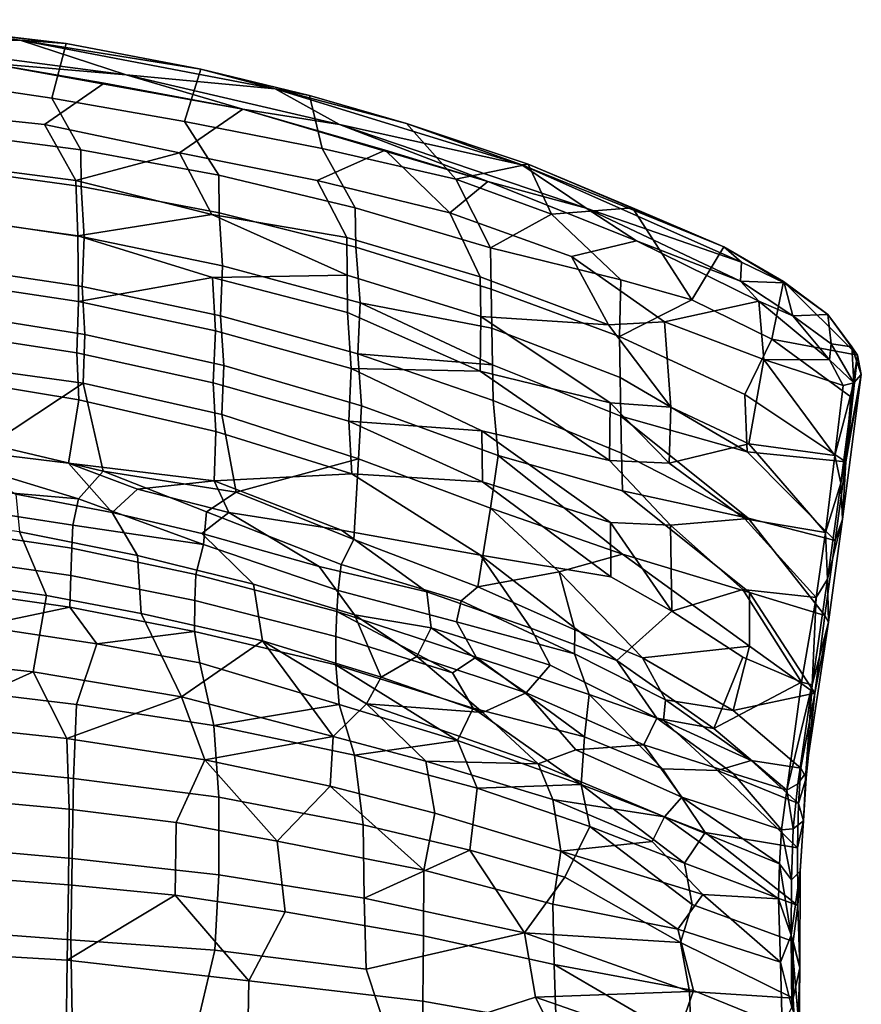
# Model space of a CAD drawing. Header units: millimetres. Extents: x -31 to 2906, y -30 to 542.
# Tile 38 of 54: x 2092 to 2249, y 356 to 540. Entities that reach past the tile are written whole.
import ezdxf

# ---------------------------------------------------------------- set-up
doc = ezdxf.new("R2010")
doc.units = ezdxf.units.MM
doc.layers.add('Layer 01', color=7, linetype='Continuous', true_color=0x000000)

msp = doc.modelspace()

# ---------------------------------------------------------------- linework, layer by layer
at = {"layer": 'Layer 01'}
for points in [[(2062.86, 536.48, 799.65), (2091.63, 536.64, 798.13), (2038.58, 540.45, 798.98)], [(2063.74, 540.09, 797.92), (2038.58, 540.45, 798.98), (2091.63, 536.64, 798.13)], [(2100.24, 535.98, 796.17), (2063.74, 540.09, 797.92), (2091.63, 536.64, 798.13)], [(2074.84, 538.98, 795.8), (2063.74, 540.09, 797.92), (2100.24, 535.98, 796.17)], [(2100.24, 535.98, 796.17), (2097.55, 525.81, 765.45), (2077.4, 528.77, 766.83), (2074.84, 538.98, 795.8)], [(2062.86, 536.48, 799.65), (2111.44, 530.14, 798.69), (2091.63, 536.64, 798.13)], [(2062.86, 536.48, 799.65), (2085.22, 532.39, 798.44), (2111.44, 530.14, 798.69)], [(2139.29, 527.51, 796.55), (2091.63, 536.64, 798.13), (2111.44, 530.14, 798.69)], [(2125.4, 531.22, 795.59), (2091.63, 536.64, 798.13), (2139.29, 527.51, 796.55)], [(2100.24, 535.98, 796.17), (2091.63, 536.64, 798.13), (2125.4, 531.22, 795.59)], [(2100.24, 535.98, 796.17), (2125.4, 531.22, 795.59), (2122.36, 521.43, 765.58), (2097.55, 525.81, 765.45)], [(2096.18, 520.84, 769.37), (2107.34, 528.57, 796.92), (2085.22, 532.39, 798.44), (2075.88, 522.98, 768.27)], [(2111.44, 530.14, 798.69), (2085.22, 532.39, 798.44), (2133.29, 523.7, 797.2)], [(2107.34, 528.57, 796.92), (2133.29, 523.7, 797.2), (2085.22, 532.39, 798.44)], [(2145.73, 526.28, 794.58), (2148.12, 516.39, 768.49), (2122.36, 521.43, 765.58), (2125.4, 531.22, 795.59)], [(2125.4, 531.22, 795.59), (2139.29, 527.51, 796.55), (2145.73, 526.28, 794.58)], [(2097.55, 525.81, 765.45), (2103.01, 516.11, 738.04), (2077.16, 519.47, 737.24), (2077.4, 528.77, 766.83)], [(2107.34, 528.57, 796.92), (2096.18, 520.84, 769.37), (2121.42, 515.58, 766.97), (2133.29, 523.7, 797.2)], [(2111.44, 530.14, 798.69), (2133.29, 523.7, 797.2), (2151.32, 520.83, 797.22)], [(2151.32, 520.83, 797.22), (2139.29, 527.51, 796.55), (2111.44, 530.14, 798.69)], [(2151.32, 520.83, 797.22), (2185.43, 513.29, 794.44), (2139.29, 527.51, 796.55)], [(2163.89, 521.07, 793.81), (2139.29, 527.51, 796.55), (2185.43, 513.29, 794.44)], [(2145.73, 526.28, 794.58), (2139.29, 527.51, 796.55), (2163.89, 521.07, 793.81)], [(2122.36, 521.43, 765.58), (2128.76, 511.38, 739.18), (2103.01, 516.11, 738.04), (2097.55, 525.81, 765.45)], [(2163.89, 521.07, 793.81), (2173.07, 510.65, 773.07), (2148.12, 516.39, 768.49), (2145.73, 526.28, 794.58)], [(2076.52, 513.7, 739.23), (2102.05, 510.4, 740.06), (2096.18, 520.84, 769.37), (2075.88, 522.98, 768.27)], [(2133.29, 523.7, 797.2), (2121.42, 515.58, 766.97), (2147.2, 510.39, 769.66), (2159.9, 516.06, 795.09)], [(2151.32, 520.83, 797.22), (2133.29, 523.7, 797.2), (2179.05, 510.17, 795.04)], [(2159.9, 516.06, 795.09), (2179.05, 510.17, 795.04), (2133.29, 523.7, 797.2)], [(2148.12, 516.39, 768.49), (2154.3, 505.27, 740.66), (2128.76, 511.38, 739.18), (2122.36, 521.43, 765.58)], [(2163.89, 521.07, 793.81), (2185.43, 513.29, 794.44), (2186.61, 513.44, 792.77)], [(2163.89, 521.07, 793.81), (2186.61, 513.44, 792.77), (2173.07, 510.65, 773.07)], [(2103.01, 516.11, 738.04), (2103.08, 509.28, 715.61), (2077.19, 512.8, 714.95), (2077.16, 519.47, 737.24)], [(2121.42, 515.58, 766.97), (2096.18, 520.84, 769.37), (2102.05, 510.4, 740.06)], [(2151.32, 520.83, 797.22), (2179.05, 510.17, 795.04), (2197.48, 505.19, 794.78)], [(2151.32, 520.83, 797.22), (2197.48, 505.19, 794.78), (2185.43, 513.29, 794.44)], [(2102.05, 510.4, 740.06), (2127.47, 504.03, 735.96), (2121.42, 515.58, 766.97)], [(2128.76, 511.38, 739.18), (2128.85, 504.32, 716.56), (2103.08, 509.28, 715.61), (2103.01, 516.11, 738.04)], [(2127.47, 504.03, 735.96), (2152.71, 499.72, 742.75), (2147.2, 510.39, 769.66), (2121.42, 515.58, 766.97)], [(2171.95, 504.35, 773.2), (2159.9, 516.06, 795.09), (2147.2, 510.39, 769.66)], [(2173.07, 510.65, 773.07), (2179.56, 497.8, 742.48), (2154.3, 505.27, 740.66), (2148.12, 516.39, 768.49)], [(2179.05, 510.17, 795.04), (2159.9, 516.06, 795.09), (2171.95, 504.35, 773.2)], [(2102.05, 510.4, 740.06), (2076.52, 513.7, 739.23), (2076.78, 503.68, 705.86), (2102.42, 500.02, 706.2)], [(2103.08, 509.28, 715.61), (2103.61, 499.79, 683), (2077.6, 503.63, 682.77), (2077.19, 512.8, 714.95)], [(2190.98, 504.09, 772.04), (2173.07, 510.65, 773.07), (2186.61, 513.44, 792.77)], [(2186.61, 513.44, 792.77), (2185.43, 513.29, 794.44), (2223.2, 497.99, 790.59)], [(2185.43, 513.29, 794.44), (2197.48, 505.19, 794.78), (2226.47, 495.11, 791.88)], [(2223.2, 497.99, 790.59), (2185.43, 513.29, 794.44), (2226.47, 495.11, 791.88)], [(2223.2, 497.99, 790.59), (2206.13, 505.27, 790.64), (2186.61, 513.44, 792.77)], [(2190.98, 504.09, 772.04), (2186.61, 513.44, 792.77), (2206.13, 505.27, 790.64)], [(2102.42, 500.02, 706.2), (2127.47, 504.03, 735.96), (2102.05, 510.4, 740.06)], [(2154.3, 505.27, 740.66), (2154.42, 497.92, 717.79), (2128.85, 504.32, 716.56), (2128.76, 511.38, 739.18)], [(2152.71, 499.72, 742.75), (2177.66, 492.36, 744.61), (2171.95, 504.35, 773.2), (2147.2, 510.39, 769.66)], [(2194.74, 496.17, 773.05), (2206.88, 499.09, 793.2), (2179.05, 510.17, 795.04), (2171.95, 504.35, 773.2)], [(2179.56, 497.8, 742.48), (2173.07, 510.65, 773.07), (2190.98, 504.09, 772.04)], [(2197.48, 505.19, 794.78), (2179.05, 510.17, 795.04), (2206.88, 499.09, 793.2)], [(2128.85, 504.32, 716.56), (2129.5, 494.41, 683.46), (2103.61, 499.79, 683), (2103.08, 509.28, 715.61)], [(2179.56, 497.8, 742.48), (2179.7, 490.08, 719.3), (2154.42, 497.92, 717.79), (2154.3, 505.27, 740.66)], [(2203.94, 491.84, 752.35), (2190.98, 504.09, 772.04), (2206.13, 505.27, 790.64), (2217.22, 488.06, 757.66)], [(2226.28, 491.54, 792.76), (2197.48, 505.19, 794.78), (2206.88, 499.09, 793.2)], [(2226.28, 491.54, 792.76), (2226.47, 495.11, 791.88), (2197.48, 505.19, 794.78)], [(2206.13, 505.27, 790.64), (2223.2, 497.99, 790.59), (2217.22, 488.06, 757.66)], [(2102.42, 500.02, 706.2), (2076.78, 503.68, 705.86), (2076.91, 491.66, 662.17), (2102.59, 487.76, 662.33)], [(2103.61, 499.79, 683), (2103.26, 490.57, 648.19), (2077.3, 494.46, 647.73), (2077.6, 503.63, 682.77)], [(2127.47, 504.03, 735.96), (2102.42, 500.02, 706.2), (2127.59, 492.23, 697.22), (2152.78, 492.69, 721.01)], [(2127.47, 504.03, 735.96), (2152.78, 492.69, 721.01), (2152.71, 499.72, 742.75)], [(2154.42, 497.92, 717.79), (2155.18, 487.5, 684.15), (2129.5, 494.41, 683.46), (2128.85, 504.32, 716.56)], [(2177.66, 492.36, 744.61), (2201.63, 483.41, 745.52), (2194.74, 496.17, 773.05), (2171.95, 504.35, 773.2)], [(2190.98, 504.09, 772.04), (2203.94, 491.84, 752.35), (2179.56, 497.8, 742.48)], [(2102.59, 487.76, 662.33), (2127.59, 492.23, 697.22), (2102.42, 500.02, 706.2)], [(2129.5, 494.41, 683.46), (2129.12, 485.08, 648.83), (2103.26, 490.57, 648.19), (2103.61, 499.79, 683)], [(2177.66, 492.36, 744.61), (2152.71, 499.72, 742.75), (2152.78, 492.69, 721.01), (2177.74, 484.99, 722.58)], [(2206.88, 499.09, 793.2), (2194.74, 496.17, 773.05), (2212.1, 483.99, 759.49), (2229.71, 487.82, 790.49)], [(2229.71, 487.82, 790.49), (2226.28, 491.54, 792.76), (2206.88, 499.09, 793.2)], [(2179.7, 490.08, 719.3), (2179.83, 482.81, 696.36), (2155.18, 487.5, 684.15), (2154.42, 497.92, 717.79)], [(2203.94, 491.84, 752.35), (2203.67, 481.2, 721.03), (2179.7, 490.08, 719.3), (2179.56, 497.8, 742.48)], [(2232.17, 480.75, 756.84), (2217.22, 488.06, 757.66), (2223.2, 497.99, 790.59), (2234.35, 491.49, 787.31)], [(2223.2, 497.99, 790.59), (2226.47, 495.11, 791.88), (2234.48, 491.23, 789.44)], [(2234.48, 491.23, 789.44), (2234.35, 491.49, 787.31), (2223.2, 497.99, 790.59)], [(2212.1, 483.99, 759.49), (2194.74, 496.17, 773.05), (2201.63, 483.41, 745.52)], [(2103.26, 490.57, 648.19), (2103.75, 481.61, 613.18), (2077.63, 485.78, 613.11), (2077.3, 494.46, 647.73)], [(2155.18, 487.5, 684.15), (2154.76, 477.98, 649.66), (2129.12, 485.08, 648.83), (2129.5, 494.41, 683.46)], [(2226.28, 491.54, 792.76), (2234.48, 491.23, 789.44), (2226.47, 495.11, 791.88)], [(2102.59, 487.76, 662.33), (2076.91, 491.66, 662.17), (2076.61, 482.08, 624.3), (2102.23, 478.14, 624.76)], [(2102.59, 487.76, 662.33), (2128.15, 482.3, 662.72), (2127.59, 492.23, 697.22)], [(2127.59, 492.23, 697.22), (2152.85, 485.68, 698.3), (2152.78, 492.69, 721.01)], [(2152.85, 485.68, 698.3), (2127.59, 492.23, 697.22), (2128.15, 482.3, 662.72), (2153.51, 475.27, 663.32)], [(2177.74, 484.99, 722.58), (2152.78, 492.69, 721.01), (2152.85, 485.68, 698.3), (2177.66, 474.75, 689.91)], [(2177.66, 492.36, 744.61), (2177.74, 484.99, 722.58), (2201.63, 483.41, 745.52)], [(2203.67, 481.2, 721.03), (2203.94, 491.84, 752.35), (2217.22, 488.06, 757.66)], [(2226.28, 491.54, 792.76), (2229.71, 487.82, 790.49), (2236.1, 485.09, 789.18)], [(2234.48, 491.23, 789.44), (2226.28, 491.54, 792.76), (2236.1, 485.09, 789.18)], [(2129.12, 485.08, 648.83), (2129.71, 475.8, 613.57), (2103.75, 481.61, 613.18), (2103.26, 490.57, 648.19)], [(2203.67, 481.2, 721.03), (2203.81, 473.55, 697.82), (2179.83, 482.81, 696.36), (2179.7, 490.08, 719.3)], [(2232.17, 480.75, 756.84), (2234.35, 491.49, 787.31), (2248.19, 477.74, 770.36)], [(2242.61, 485.34, 783.56), (2234.35, 491.49, 787.31), (2234.48, 491.23, 789.44)], [(2234.35, 491.49, 787.31), (2242.61, 485.34, 783.56), (2248.19, 477.74, 770.36)], [(2242.61, 485.34, 783.56), (2234.48, 491.23, 789.44), (2236.1, 485.09, 789.18)], [(2227.12, 470.4, 721.43), (2203.67, 481.2, 721.03), (2217.22, 488.06, 757.66), (2232.17, 480.75, 756.84)], [(2230.67, 476.91, 763.72), (2229.71, 487.82, 790.49), (2212.1, 483.99, 759.49)], [(2242.97, 476.85, 779.58), (2229.71, 487.82, 790.49), (2230.67, 476.91, 763.72)], [(2229.71, 487.82, 790.49), (2242.97, 476.85, 779.58), (2236.1, 485.09, 789.18)], [(2128.15, 482.3, 662.72), (2102.59, 487.76, 662.33), (2102.23, 478.14, 624.76), (2127.75, 472.58, 625.4)], [(2154.76, 477.98, 649.66), (2155.18, 487.5, 684.15), (2179.96, 475.93, 673.62)], [(2155.18, 487.5, 684.15), (2179.83, 482.81, 696.36), (2179.96, 475.93, 673.62)], [(2103.75, 481.61, 613.18), (2103.44, 472.49, 574.68), (2077.61, 476.04, 571.69), (2077.63, 485.78, 613.11)], [(2154.76, 477.98, 649.66), (2155.47, 468.26, 613.98), (2129.71, 475.8, 613.57), (2129.12, 485.08, 648.83)], [(2153.51, 475.27, 663.32), (2177.66, 474.75, 689.91), (2152.85, 485.68, 698.3)], [(2177.74, 484.99, 722.58), (2177.66, 474.75, 689.91), (2201.93, 468.85, 702.78)], [(2201.63, 483.41, 745.52), (2177.74, 484.99, 722.58), (2201.93, 468.85, 702.78), (2213.28, 468, 715.75)], [(2236.1, 485.09, 789.18), (2243.28, 479.82, 782.42), (2242.61, 485.34, 783.56)], [(2243.28, 479.82, 782.42), (2236.1, 485.09, 789.18), (2242.97, 476.85, 779.58)], [(2247.13, 479.3, 776.34), (2242.61, 485.34, 783.56), (2243.28, 479.82, 782.42)], [(2247.13, 479.3, 776.34), (2248.19, 477.74, 770.36), (2242.61, 485.34, 783.56)], [(2153.51, 475.27, 663.32), (2128.15, 482.3, 662.72), (2127.75, 472.58, 625.4), (2153.06, 465.39, 626.24)], [(2203.81, 473.55, 697.82), (2203.95, 466.34, 674.9), (2179.96, 475.93, 673.62), (2179.83, 482.81, 696.36)], [(2201.63, 483.41, 745.52), (2213.28, 468, 715.75), (2212.1, 483.99, 759.49)], [(2212.1, 483.99, 759.49), (2213.28, 468, 715.75), (2227.84, 461.17, 716.71), (2230.67, 476.91, 763.72)], [(2102.23, 478.14, 624.76), (2076.61, 482.08, 624.3), (2076.92, 473.63, 589.63), (2102.65, 469.39, 589.48)], [(2129.71, 475.8, 613.57), (2129.37, 466.61, 575.39), (2103.44, 472.49, 574.68), (2103.75, 481.61, 613.18)], [(2203.81, 473.55, 697.82), (2203.67, 481.2, 721.03), (2227.12, 470.4, 721.43), (2227.52, 459.68, 689.99)], [(2232.17, 480.75, 756.84), (2246.91, 469.94, 748.49), (2245.99, 457.77, 713.73), (2227.12, 470.4, 721.43)], [(2248.19, 477.74, 770.36), (2246.91, 469.94, 748.49), (2232.17, 480.75, 756.84)], [(2247.51, 472.57, 770.79), (2243.28, 479.82, 782.42), (2242.97, 476.85, 779.58)], [(2243.28, 479.82, 782.42), (2247.51, 472.57, 770.79), (2247.13, 479.3, 776.34)], [(2248.88, 474.12, 767.25), (2247.13, 479.3, 776.34), (2247.51, 472.57, 770.79)], [(2247.13, 479.3, 776.34), (2248.88, 474.12, 767.25), (2248.19, 477.74, 770.36)], [(2127.75, 472.58, 625.4), (2102.23, 478.14, 624.76), (2102.65, 469.39, 589.48), (2128.26, 463.46, 589.6)], [(2154.76, 477.98, 649.66), (2179.96, 475.93, 673.62), (2180.09, 469.28, 650.69)], [(2180.09, 469.28, 650.69), (2181.03, 458.97, 614.53), (2155.47, 468.26, 613.98), (2154.76, 477.98, 649.66)], [(2230.67, 476.91, 763.72), (2227.84, 461.17, 716.71), (2243.92, 459, 734.67)], [(2230.67, 476.91, 763.72), (2243.92, 459, 734.67), (2245.48, 472.03, 770.92)], [(2245.48, 472.03, 770.92), (2242.97, 476.85, 779.58), (2230.67, 476.91, 763.72)], [(2242.97, 476.85, 779.58), (2245.48, 472.03, 770.92), (2247.51, 472.57, 770.79)], [(2248.19, 477.74, 770.36), (2248.88, 474.12, 767.25), (2245.99, 457.77, 713.73)], [(2246.91, 469.94, 748.49), (2248.19, 477.74, 770.36), (2245.99, 457.77, 713.73)], [(2077.61, 476.04, 571.69), (2103.44, 472.49, 574.68), (2086.04, 461.05, 510.67)], [(2155.47, 468.26, 613.98), (2154.9, 458.34, 573.47), (2129.37, 466.61, 575.39), (2129.71, 475.8, 613.57)], [(2153.06, 465.39, 626.24), (2177.98, 463.59, 652.39), (2153.51, 475.27, 663.32)], [(2177.66, 474.75, 689.91), (2153.51, 475.27, 663.32), (2177.98, 463.59, 652.39), (2201.82, 458.02, 667.86)], [(2203.95, 466.34, 674.9), (2204.08, 459.4, 651.87), (2180.09, 469.28, 650.69), (2179.96, 475.93, 673.62)], [(2102.65, 469.39, 589.48), (2076.92, 473.63, 589.63), (2076.62, 460.5, 532.26), (2100.67, 457.55, 536.87)], [(2177.66, 474.75, 689.91), (2201.82, 458.02, 667.86), (2201.93, 468.85, 702.78)], [(2203.95, 466.34, 674.9), (2203.81, 473.55, 697.82), (2227.52, 459.68, 689.99)], [(2248.88, 474.12, 767.25), (2245.07, 453.82, 717.77), (2245.37, 447.08, 686.63)], [(2248.88, 474.12, 767.25), (2247.51, 472.57, 770.79), (2245.07, 453.82, 717.77)], [(2245.99, 457.77, 713.73), (2248.88, 474.12, 767.25), (2245.37, 447.08, 686.63)], [(2103.44, 472.49, 574.68), (2107.16, 456.07, 506.3), (2086.04, 461.05, 510.67)], [(2107.16, 456.07, 506.3), (2103.44, 472.49, 574.68), (2129.37, 466.61, 575.39), (2132.02, 452.09, 516.2)], [(2153.06, 465.39, 626.24), (2127.75, 472.58, 625.4), (2128.26, 463.46, 589.6), (2153.64, 455.56, 588.84)], [(2245.07, 453.82, 717.77), (2247.51, 472.57, 770.79), (2243.92, 459, 734.67)], [(2245.48, 472.03, 770.92), (2243.92, 459, 734.67), (2247.51, 472.57, 770.79)], [(2227.52, 459.68, 689.99), (2227.12, 470.4, 721.43), (2245.99, 457.77, 713.73)], [(2128.26, 463.46, 589.6), (2102.65, 469.39, 589.48), (2100.67, 457.55, 536.87), (2127.9, 454.26, 550.61)], [(2181.03, 458.97, 614.53), (2179.56, 449.11, 573.94), (2154.9, 458.34, 573.47), (2155.47, 468.26, 613.98)], [(2204.08, 459.4, 651.87), (2204.22, 452.39, 627.63), (2181.03, 458.97, 614.53), (2180.09, 469.28, 650.69)], [(2201.82, 458.02, 667.86), (2212.98, 457.56, 683.3), (2201.93, 468.85, 702.78)], [(2201.93, 468.85, 702.78), (2212.98, 457.56, 683.3), (2213.28, 468, 715.75)], [(2213.28, 468, 715.75), (2212.98, 457.56, 683.3), (2227.84, 461.17, 716.71)], [(2129.37, 466.61, 575.39), (2154.9, 458.34, 573.47), (2132.02, 452.09, 516.2)], [(2227.73, 447.27, 651.05), (2203.95, 466.34, 674.9), (2227.52, 459.68, 689.99), (2243.98, 443.09, 666.82)], [(2204.08, 459.4, 651.87), (2203.95, 466.34, 674.9), (2227.73, 447.27, 651.05)], [(2153.06, 465.39, 626.24), (2178.1, 454.07, 618), (2177.98, 463.59, 652.39)], [(2153.64, 455.56, 588.84), (2178.1, 454.07, 618), (2153.06, 465.39, 626.24)], [(2127.9, 454.26, 550.61), (2153.64, 455.56, 588.84), (2128.26, 463.46, 589.6)], [(2201.82, 458.02, 667.86), (2177.98, 463.59, 652.39), (2202.03, 446.46, 628.68), (2213.24, 445.96, 646.03)], [(2177.98, 463.59, 652.39), (2178.1, 454.07, 618), (2202.03, 446.46, 628.68)], [(2100.67, 457.55, 536.87), (2076.62, 460.5, 532.26), (2090.84, 451.76, 505.12), (2108.88, 448.32, 506.2)], [(2107.16, 456.07, 506.3), (2102.59, 450.89, 485.28), (2083.76, 456.59, 492.13), (2086.04, 461.05, 510.67)], [(2227.84, 461.17, 716.71), (2212.98, 457.56, 683.3), (2227.09, 447.15, 673.18), (2242.18, 444.55, 690.72)], [(2227.84, 461.17, 716.71), (2242.18, 444.55, 690.72), (2243.92, 459, 734.67)], [(2179.56, 449.11, 573.94), (2181.03, 458.97, 614.53), (2204.26, 440.54, 584.24)], [(2204.26, 440.54, 584.24), (2181.03, 458.97, 614.53), (2204.22, 452.39, 627.63), (2228.01, 433.36, 604.07)], [(2204.22, 452.39, 627.63), (2204.08, 459.4, 651.87), (2227.73, 447.27, 651.05)], [(2227.52, 459.68, 689.99), (2245.99, 457.77, 713.73), (2243.98, 443.09, 666.82)], [(2245.07, 453.82, 717.77), (2243.92, 459, 734.67), (2242.18, 444.55, 690.72)], [(2102.59, 450.89, 485.28), (2082.21, 452.59, 479.67), (2083.76, 456.59, 492.13)], [(2127.9, 454.26, 550.61), (2100.67, 457.55, 536.87), (2113.58, 452.65, 527.91)], [(2113.58, 452.65, 527.91), (2100.67, 457.55, 536.87), (2108.88, 448.32, 506.2)], [(2154.9, 458.34, 573.47), (2154.04, 443.29, 508.98), (2132.02, 452.09, 516.2)], [(2179.56, 449.11, 573.94), (2177.21, 434.4, 510.01), (2154.04, 443.29, 508.98), (2154.9, 458.34, 573.47)], [(2212.98, 457.56, 683.3), (2201.82, 458.02, 667.86), (2213.24, 445.96, 646.03), (2227.09, 447.15, 673.18)], [(2245.99, 457.77, 713.73), (2245.37, 447.08, 686.63), (2243.98, 443.09, 666.82)], [(2126.48, 448.44, 495.74), (2125.95, 442.35, 477.8), (2102.59, 450.89, 485.28), (2107.16, 456.07, 506.3)], [(2126.48, 448.44, 495.74), (2107.16, 456.07, 506.3), (2132.02, 452.09, 516.2)], [(2153.64, 455.56, 588.84), (2127.9, 454.26, 550.61), (2151.71, 445, 542.6), (2177.69, 440.31, 564.51)], [(2178.1, 454.07, 618), (2153.64, 455.56, 588.84), (2177.69, 440.31, 564.51), (2202.06, 436.26, 591.65)], [(2127.9, 454.26, 550.61), (2113.58, 452.65, 527.91), (2130.69, 448.32, 528.6)], [(2151.71, 445, 542.6), (2127.9, 454.26, 550.61), (2130.69, 448.32, 528.6)], [(2178.1, 454.07, 618), (2202.06, 436.26, 591.65), (2202.03, 446.46, 628.68)], [(2242.57, 435.86, 660.62), (2245.07, 453.82, 717.77), (2242.18, 444.55, 690.72)], [(2242.57, 435.86, 660.62), (2245.37, 447.08, 686.63), (2245.07, 453.82, 717.77)], [(2082.21, 452.59, 479.67), (2102.59, 450.89, 485.28), (2101.49, 445.96, 472.54), (2082.11, 448.94, 470.97)], [(2108.88, 448.32, 506.2), (2090.84, 451.76, 505.12), (2091.5, 444.68, 483.79), (2113.59, 440.25, 485.06)], [(2113.58, 452.65, 527.91), (2108.88, 448.32, 506.2), (2125.64, 444.42, 507.34), (2130.69, 448.32, 528.6)], [(2154.04, 443.29, 508.98), (2151.65, 438.6, 490.13), (2126.48, 448.44, 495.74), (2132.02, 452.09, 516.2)], [(2228.01, 433.36, 604.07), (2204.22, 452.39, 627.63), (2227.73, 447.27, 651.05), (2242.07, 429.06, 618)], [(2125.95, 442.35, 477.8), (2101.49, 445.96, 472.54), (2102.59, 450.89, 485.28)], [(2082.11, 448.94, 470.97), (2101.49, 445.96, 472.54), (2101.32, 441.65, 464.1), (2082, 444.54, 462.54)], [(2125.64, 444.42, 507.34), (2108.88, 448.32, 506.2), (2113.59, 440.25, 485.06), (2135.25, 434.94, 487.31)], [(2130.69, 448.32, 528.6), (2125.64, 444.42, 507.34), (2147.53, 438.23, 509.57)], [(2151.65, 438.6, 490.13), (2151.1, 433.71, 477.26), (2125.95, 442.35, 477.8), (2126.48, 448.44, 495.74)], [(2151.71, 445, 542.6), (2130.69, 448.32, 528.6), (2147.53, 438.23, 509.57), (2167.66, 433.49, 519.67)], [(2179.56, 449.11, 573.94), (2192.42, 437.21, 549.22), (2177.21, 434.4, 510.01)], [(2179.56, 449.11, 573.94), (2204.26, 440.54, 584.24), (2192.42, 437.21, 549.22)], [(2091.5, 444.68, 483.79), (2073.58, 447.1, 482.72), (2077.63, 435.5, 461.95), (2096.56, 432.77, 463.25)], [(2101.49, 445.96, 472.54), (2125.95, 442.35, 477.8), (2124.47, 436.74, 465.74), (2101.32, 441.65, 464.1)], [(2202.06, 436.26, 591.65), (2213.47, 429.88, 589.98), (2202.03, 446.46, 628.68)], [(2202.03, 446.46, 628.68), (2213.47, 429.88, 589.98), (2213.24, 445.96, 646.03)], [(2227.09, 447.15, 673.18), (2213.24, 445.96, 646.03), (2226.74, 433.93, 629.6), (2240.46, 432.45, 650.67)], [(2213.24, 445.96, 646.03), (2213.47, 429.88, 589.98), (2226.74, 433.93, 629.6)], [(2240.46, 432.45, 650.67), (2242.18, 444.55, 690.72), (2227.09, 447.15, 673.18)], [(2227.73, 447.27, 651.05), (2243.98, 443.09, 666.82), (2242.07, 429.06, 618)], [(2242.07, 429.06, 618), (2243.98, 443.09, 666.82), (2245.37, 447.08, 686.63), (2242.73, 427.81, 620.62)], [(2242.73, 427.81, 620.62), (2245.37, 447.08, 686.63), (2242.57, 435.86, 660.62)], [(2082, 444.54, 462.54), (2101.32, 441.65, 464.1), (2101.14, 436.54, 456.14), (2081.88, 439.31, 454.56)], [(2113.59, 440.25, 485.06), (2091.5, 444.68, 483.79), (2096.56, 432.77, 463.25), (2114.3, 429.44, 464.72)], [(2147.53, 438.23, 509.57), (2125.64, 444.42, 507.34), (2135.25, 434.94, 487.31), (2154.16, 429.19, 489.57)], [(2167.66, 433.49, 519.67), (2187.1, 426.72, 526.59), (2177.69, 440.31, 564.51), (2151.71, 445, 542.6)], [(2242.18, 444.55, 690.72), (2240.46, 432.45, 650.67), (2242.57, 435.86, 660.62)], [(2125.95, 442.35, 477.8), (2151.1, 433.71, 477.26), (2150.82, 429.8, 469.24), (2124.47, 436.74, 465.74)], [(2154.04, 443.29, 508.98), (2177.21, 434.4, 510.01), (2174.06, 431.83, 496.47), (2151.65, 438.6, 490.13)], [(2101.32, 441.65, 464.1), (2124.47, 436.74, 465.74), (2124.29, 431.85, 458.06), (2101.14, 436.54, 456.14)], [(2135.25, 434.94, 487.31), (2113.59, 440.25, 485.06), (2114.3, 429.44, 464.72), (2136.94, 424.33, 467.59)], [(2202.06, 436.26, 591.65), (2177.69, 440.31, 564.51), (2203.16, 420.66, 533.99), (2213.47, 429.88, 589.98)], [(2187.1, 426.72, 526.59), (2203.16, 420.66, 533.99), (2177.69, 440.31, 564.51)], [(2208, 421.12, 516.52), (2192.42, 437.21, 549.22), (2204.26, 440.54, 584.24), (2227.99, 423.31, 567.8)], [(2228.01, 433.36, 604.07), (2227.99, 423.31, 567.8), (2204.26, 440.54, 584.24)], [(2081.88, 439.31, 454.56), (2101.14, 436.54, 456.14), (2100.93, 430.63, 448.86), (2081.54, 433.39, 447.38)], [(2147.53, 438.23, 509.57), (2154.16, 429.19, 489.57), (2168.49, 426.76, 498.19), (2167.66, 433.49, 519.67)], [(2173.23, 427.89, 484.2), (2151.1, 433.71, 477.26), (2151.65, 438.6, 490.13), (2174.06, 431.83, 496.47)], [(2101.14, 436.54, 456.14), (2124.29, 431.85, 458.06), (2124.26, 426.07, 450.88), (2100.93, 430.63, 448.86)], [(2124.47, 436.74, 465.74), (2150.82, 429.8, 469.24), (2150.64, 425.13, 461.59), (2124.29, 431.85, 458.06)], [(2192.42, 437.21, 549.22), (2195.34, 426.38, 511.65), (2177.21, 434.4, 510.01)], [(2192.42, 437.21, 549.22), (2208, 421.12, 516.52), (2195.34, 426.38, 511.65)], [(2077.63, 435.5, 461.95), (2069.03, 421.22, 445.64), (2094.06, 418.53, 447.41), (2096.56, 432.77, 463.25)], [(2154.16, 429.19, 489.57), (2135.25, 434.94, 487.31), (2136.94, 424.33, 467.59), (2159.16, 417.56, 470.25)], [(2239.68, 416.11, 589.35), (2242.57, 435.86, 660.62), (2240.46, 432.45, 650.67)], [(2239.68, 416.11, 589.35), (2242.73, 427.81, 620.62), (2242.57, 435.86, 660.62)], [(2081.54, 433.39, 447.38), (2100.93, 430.63, 448.86), (2084, 427.04, 441.65)], [(2094.06, 418.53, 447.41), (2121.84, 413.84, 450.22), (2114.3, 429.44, 464.72), (2096.56, 432.77, 463.25)], [(2151.1, 433.71, 477.26), (2173.23, 427.89, 484.2), (2176.88, 421.28, 473.5), (2150.82, 429.8, 469.24)], [(2167.66, 433.49, 519.67), (2168.49, 426.76, 498.19), (2190.72, 419.8, 507.75), (2187.1, 426.72, 526.59)], [(2177.21, 434.4, 510.01), (2195.34, 426.38, 511.65), (2195.29, 421.89, 496.22), (2174.06, 431.83, 496.47)], [(2226.74, 433.93, 629.6), (2213.47, 429.88, 589.98), (2226.73, 421.27, 585.37), (2237.72, 416.62, 592.81)], [(2237.72, 416.62, 592.81), (2240.46, 432.45, 650.67), (2226.74, 433.93, 629.6)], [(2228.01, 433.36, 604.07), (2240.22, 414.55, 563.48), (2227.99, 423.31, 567.8)], [(2228.01, 433.36, 604.07), (2242.07, 429.06, 618), (2240.22, 414.55, 563.48)], [(2124.29, 431.85, 458.06), (2150.64, 425.13, 461.59), (2150.63, 419.82, 454.75), (2124.26, 426.07, 450.88)], [(2195.29, 421.89, 496.22), (2173.23, 427.89, 484.2), (2174.06, 431.83, 496.47)], [(2239.68, 416.11, 589.35), (2240.46, 432.45, 650.67), (2237.72, 416.62, 592.81)], [(2100.93, 430.63, 448.86), (2106, 423.78, 443.45), (2084, 427.04, 441.65)], [(2100.93, 430.63, 448.86), (2124.26, 426.07, 450.88), (2106, 423.78, 443.45)], [(2136.94, 424.33, 467.59), (2114.3, 429.44, 464.72), (2121.84, 413.84, 450.22)], [(2172.45, 418.32, 465.21), (2150.64, 425.13, 461.59), (2150.82, 429.8, 469.24)], [(2172.45, 418.32, 465.21), (2150.82, 429.8, 469.24), (2176.88, 421.28, 473.5)], [(2159.16, 417.56, 470.25), (2165.8, 421.41, 482.01), (2154.16, 429.19, 489.57)], [(2154.16, 429.19, 489.57), (2165.8, 421.41, 482.01), (2168.49, 426.76, 498.19)], [(2213.47, 429.88, 589.98), (2203.16, 420.66, 533.99), (2221.29, 407.95, 524.78), (2226.73, 421.27, 585.37)], [(2242.07, 429.06, 618), (2242.73, 427.81, 620.62), (2240.22, 414.55, 563.48)], [(2198.04, 414.32, 480.58), (2176.88, 421.28, 473.5), (2173.23, 427.89, 484.2), (2195.29, 421.89, 496.22)], [(2239.68, 416.11, 589.35), (2238.53, 399.62, 513.49), (2242.73, 427.81, 620.62)], [(2240.22, 414.55, 563.48), (2242.73, 427.81, 620.62), (2238.53, 399.62, 513.49)], [(2102.21, 412.44, 434.49), (2080.91, 414.95, 432.76), (2084, 427.04, 441.65), (2106, 423.78, 443.45)], [(2124.26, 426.07, 450.88), (2125.21, 420.22, 445.5), (2106, 423.78, 443.45)], [(2151.28, 412.44, 447.53), (2125.21, 420.22, 445.5), (2124.26, 426.07, 450.88), (2150.63, 419.82, 454.75)], [(2165.8, 421.41, 482.01), (2186.22, 414.62, 487.56), (2168.49, 426.76, 498.19)], [(2168.49, 426.76, 498.19), (2186.22, 414.62, 487.56), (2190.72, 419.8, 507.75)], [(2203.16, 420.66, 533.99), (2187.1, 426.72, 526.59), (2190.72, 419.8, 507.75), (2210.69, 409.89, 510.2)], [(2208, 421.12, 516.52), (2212.3, 413.31, 497.88), (2195.29, 421.89, 496.22), (2195.34, 426.38, 511.65)], [(2125.21, 420.22, 445.5), (2127.86, 408.48, 437.56), (2102.21, 412.44, 434.49), (2106, 423.78, 443.45)], [(2121.84, 413.84, 450.22), (2150.14, 406.45, 453.21), (2136.94, 424.33, 467.59)], [(2156.4, 412.54, 461.88), (2159.16, 417.56, 470.25), (2136.94, 424.33, 467.59)], [(2150.14, 406.45, 453.21), (2156.4, 412.54, 461.88), (2136.94, 424.33, 467.59)], [(2150.64, 425.13, 461.59), (2172.45, 418.32, 465.21), (2176.32, 411.72, 458.76), (2150.63, 419.82, 454.75)], [(2195.29, 421.89, 496.22), (2212.3, 413.31, 497.88), (2211.93, 409.46, 487.23), (2198.04, 414.32, 480.58)], [(2208, 421.12, 516.52), (2227.99, 423.31, 567.8), (2224.94, 411.27, 515.99)], [(2240.22, 414.55, 563.48), (2224.94, 411.27, 515.99), (2227.99, 423.31, 567.8)], [(2069.03, 421.22, 445.64), (2072.96, 408.98, 438.2), (2094.06, 418.53, 447.41)], [(2127.86, 408.48, 437.56), (2125.21, 420.22, 445.5), (2151.28, 412.44, 447.53)], [(2150.63, 419.82, 454.75), (2176.32, 411.72, 458.76), (2173.38, 405.72, 450.94)], [(2150.63, 419.82, 454.75), (2173.38, 405.72, 450.94), (2151.28, 412.44, 447.53)], [(2178.14, 410.93, 473.33), (2165.8, 421.41, 482.01), (2159.16, 417.56, 470.25)], [(2178.14, 410.93, 473.33), (2186.22, 414.62, 487.56), (2165.8, 421.41, 482.01)], [(2197.13, 406.35, 466.04), (2176.32, 411.72, 458.76), (2172.45, 418.32, 465.21), (2176.88, 421.28, 473.5)], [(2197.13, 406.35, 466.04), (2176.88, 421.28, 473.5), (2198.04, 414.32, 480.58)], [(2190.72, 419.8, 507.75), (2186.22, 414.62, 487.56), (2208.24, 404.85, 491.89), (2210.69, 409.89, 510.2)], [(2210.69, 409.89, 510.2), (2221.29, 407.95, 524.78), (2203.16, 420.66, 533.99)], [(2212.3, 413.31, 497.88), (2208, 421.12, 516.52), (2224.94, 411.27, 515.99)], [(2226.73, 421.27, 585.37), (2221.29, 407.95, 524.78), (2237.72, 416.62, 592.81)], [(2100.38, 406.09, 440.45), (2094.06, 418.53, 447.41), (2072.96, 408.98, 438.2)], [(2094.06, 418.53, 447.41), (2100.38, 406.09, 440.45), (2121.84, 413.84, 450.22)], [(2156.4, 412.54, 461.88), (2178.14, 410.93, 473.33), (2159.16, 417.56, 470.25)], [(2234.97, 396.38, 514.37), (2237.72, 416.62, 592.81), (2221.29, 407.95, 524.78)], [(2237.72, 416.62, 592.81), (2234.97, 396.38, 514.37), (2239.68, 416.11, 589.35)], [(2237.02, 397.62, 516.75), (2239.68, 416.11, 589.35), (2234.97, 396.38, 514.37)], [(2237.02, 397.62, 516.75), (2238.53, 399.62, 513.49), (2239.68, 416.11, 589.35)], [(2102.21, 412.44, 434.49), (2101.65, 398.59, 428.01), (2080.68, 400.74, 426.28), (2080.91, 414.95, 432.76)], [(2178.14, 410.93, 473.33), (2188.47, 401.31, 467.13), (2195.5, 403.96, 476.55), (2186.22, 414.62, 487.56)], [(2195.5, 403.96, 476.55), (2208.24, 404.85, 491.89), (2186.22, 414.62, 487.56)], [(2211.7, 400.42, 470.05), (2197.13, 406.35, 466.04), (2198.04, 414.32, 480.58)], [(2222, 400.09, 480.34), (2211.7, 400.42, 470.05), (2198.04, 414.32, 480.58), (2211.93, 409.46, 487.23)], [(2237.56, 400.53, 506.15), (2224.94, 411.27, 515.99), (2240.22, 414.55, 563.48)], [(2237.56, 400.53, 506.15), (2240.22, 414.55, 563.48), (2238.55, 398.73, 504.58)], [(2238.55, 398.73, 504.58), (2240.22, 414.55, 563.48), (2238.53, 399.62, 513.49)], [(2100.38, 406.09, 440.45), (2126.18, 402.1, 443.45), (2121.84, 413.84, 450.22)], [(2127.86, 408.48, 437.56), (2128.78, 395.09, 431.26), (2101.65, 398.59, 428.01), (2102.21, 412.44, 434.49)], [(2150.14, 406.45, 453.21), (2121.84, 413.84, 450.22), (2126.18, 402.1, 443.45)], [(2127.86, 408.48, 437.56), (2151.28, 412.44, 447.53), (2154.16, 402.93, 441.56)], [(2167.51, 401.82, 456.38), (2156.4, 412.54, 461.88), (2150.14, 406.45, 453.21)], [(2154.16, 402.93, 441.56), (2151.28, 412.44, 447.53), (2173.38, 405.72, 450.94)], [(2156.4, 412.54, 461.88), (2188.47, 401.31, 467.13), (2178.14, 410.93, 473.33)], [(2167.51, 401.82, 456.38), (2188.47, 401.31, 467.13), (2156.4, 412.54, 461.88)], [(2211.93, 409.46, 487.23), (2212.3, 413.31, 497.88), (2228.3, 401.94, 493.5)], [(2237.56, 400.53, 506.15), (2228.3, 401.94, 493.5), (2212.3, 413.31, 497.88), (2224.94, 411.27, 515.99)], [(2196.53, 397.49, 455.55), (2173.38, 405.72, 450.94), (2176.32, 411.72, 458.76)], [(2196.53, 397.49, 455.55), (2176.32, 411.72, 458.76), (2197.13, 406.35, 466.04)], [(2100.38, 406.09, 440.45), (2072.96, 408.98, 438.2), (2073.82, 395.36, 432.51), (2100.82, 392.85, 434.75)], [(2208.24, 404.85, 491.89), (2224.93, 399.49, 504.43), (2210.69, 409.89, 510.2)], [(2221.29, 407.95, 524.78), (2210.69, 409.89, 510.2), (2224.93, 399.49, 504.43), (2234.97, 396.38, 514.37)], [(2211.93, 409.46, 487.23), (2228.3, 401.94, 493.5), (2222, 400.09, 480.34)], [(2154.16, 402.93, 441.56), (2155.75, 389.92, 435.41), (2128.78, 395.09, 431.26), (2127.86, 408.48, 437.56)], [(2126.18, 402.1, 443.45), (2100.38, 406.09, 440.45), (2100.82, 392.85, 434.75), (2120.83, 390.37, 437.12)], [(2149.63, 397.13, 446.86), (2150.14, 406.45, 453.21), (2126.18, 402.1, 443.45)], [(2150.14, 406.45, 453.21), (2149.63, 397.13, 446.86), (2169.18, 392.09, 450.19), (2167.51, 401.82, 456.38)], [(2154.16, 402.93, 441.56), (2173.38, 405.72, 450.94), (2177.09, 396.79, 445.76)], [(2196.53, 397.49, 455.55), (2177.09, 396.79, 445.76), (2173.38, 405.72, 450.94)], [(2219.68, 388.49, 461.74), (2196.53, 397.49, 455.55), (2197.13, 406.35, 466.04), (2211.7, 400.42, 470.05)], [(2215.32, 395.1, 480.97), (2195.5, 403.96, 476.55), (2188.47, 401.31, 467.13), (2212.08, 391.42, 472.53)], [(2195.5, 403.96, 476.55), (2215.32, 395.1, 480.97), (2208.24, 404.85, 491.89)], [(2208.24, 404.85, 491.89), (2215.32, 395.1, 480.97), (2233.95, 388.97, 492.82), (2224.93, 399.49, 504.43)], [(2120.83, 390.37, 437.12), (2139.72, 386.9, 439.56), (2126.18, 402.1, 443.45)], [(2139.72, 386.9, 439.56), (2149.63, 397.13, 446.86), (2126.18, 402.1, 443.45)], [(2177.09, 396.79, 445.76), (2175.69, 385.16, 439.17), (2155.75, 389.92, 435.41), (2154.16, 402.93, 441.56)], [(2192.71, 384.98, 455), (2191.23, 394.66, 461.87), (2167.51, 401.82, 456.38), (2169.18, 392.09, 450.19)], [(2188.47, 401.31, 467.13), (2167.51, 401.82, 456.38), (2191.23, 394.66, 461.87)], [(2212.08, 391.42, 472.53), (2188.47, 401.31, 467.13), (2191.23, 394.66, 461.87)], [(2237.16, 393.91, 488.54), (2222, 400.09, 480.34), (2228.3, 401.94, 493.5)], [(2228.3, 401.94, 493.5), (2237.56, 400.53, 506.15), (2237.16, 393.91, 488.54)], [(2101.65, 398.59, 428.01), (2101.39, 383.65, 423.75), (2080.45, 385.48, 422.02), (2080.68, 400.74, 426.28)], [(2236.94, 385.63, 473.21), (2219.68, 388.49, 461.74), (2211.7, 400.42, 470.05), (2222, 400.09, 480.34)], [(2237.16, 393.91, 488.54), (2236.94, 385.63, 473.21), (2222, 400.09, 480.34)], [(2233.95, 388.97, 492.82), (2234.97, 396.38, 514.37), (2224.93, 399.49, 504.43)], [(2237.02, 397.62, 516.75), (2236.17, 389.18, 492.42), (2238.07, 390.65, 485.17), (2238.53, 399.62, 513.49)], [(2238.55, 398.73, 504.58), (2237.16, 393.91, 488.54), (2237.56, 400.53, 506.15)], [(2238.55, 398.73, 504.58), (2238.53, 399.62, 513.49), (2238.07, 390.65, 485.17)], [(2128.78, 395.09, 431.26), (2128.77, 380.57, 426.95), (2101.39, 383.65, 423.75), (2101.65, 398.59, 428.01)], [(2237.02, 397.62, 516.75), (2234.97, 396.38, 514.37), (2236.17, 389.18, 492.42)], [(2238.07, 390.65, 485.17), (2237.16, 393.91, 488.54), (2238.55, 398.73, 504.58)], [(2167.09, 381.43, 444.21), (2149.63, 397.13, 446.86), (2139.72, 386.9, 439.56)], [(2149.63, 397.13, 446.86), (2167.09, 381.43, 444.21), (2169.18, 392.09, 450.19)], [(2193.47, 380.17, 442.88), (2175.69, 385.16, 439.17), (2177.09, 396.79, 445.76), (2198.17, 389.6, 450.17)], [(2177.09, 396.79, 445.76), (2196.53, 397.49, 455.55), (2198.17, 389.6, 450.17)], [(2196.53, 397.49, 455.55), (2219.68, 388.49, 461.74), (2215.86, 382.76, 454.47)], [(2196.53, 397.49, 455.55), (2215.86, 382.76, 454.47), (2198.17, 389.6, 450.17)], [(2236.17, 389.18, 492.42), (2234.97, 396.38, 514.37), (2233.95, 388.97, 492.82)], [(2100.82, 392.85, 434.75), (2073.82, 395.36, 432.51), (2073.96, 380.79, 428.65), (2100.66, 378.73, 430.85)], [(2155.75, 389.92, 435.41), (2155.98, 376.2, 431.14), (2128.77, 380.57, 426.95), (2128.78, 395.09, 431.26)], [(2191.23, 394.66, 461.87), (2192.71, 384.98, 455), (2209.79, 386.78, 465.6)], [(2212.08, 391.42, 472.53), (2191.23, 394.66, 461.87), (2209.79, 386.78, 465.6)], [(2212.08, 391.42, 472.53), (2233.59, 382.63, 480.41), (2215.32, 395.1, 480.97)], [(2233.95, 388.97, 492.82), (2215.32, 395.1, 480.97), (2233.59, 382.63, 480.41)], [(2120.83, 390.37, 437.12), (2100.82, 392.85, 434.75), (2100.66, 378.73, 430.85), (2120.6, 376.76, 433.18)], [(2237.16, 393.91, 488.54), (2238.07, 390.65, 485.17), (2236.94, 385.63, 473.21)], [(2139.72, 386.9, 439.56), (2120.83, 390.37, 437.12), (2120.6, 376.76, 433.18), (2141.17, 373.66, 435.93)], [(2192.71, 384.98, 455), (2169.18, 392.09, 450.19), (2167.09, 381.43, 444.21), (2191.21, 375.09, 449.18)], [(2233.41, 376.07, 471.68), (2212.08, 391.42, 472.53), (2209.79, 386.78, 465.6), (2219.27, 376.87, 462.66)], [(2233.41, 376.07, 471.68), (2233.59, 382.63, 480.41), (2212.08, 391.42, 472.53)], [(2237.46, 381.27, 470.96), (2238.07, 390.65, 485.17), (2236.17, 389.18, 492.42), (2235.86, 379.61, 475.52)], [(2238.07, 390.65, 485.17), (2237.01, 374.86, 461.41), (2236.94, 385.63, 473.21)], [(2237.01, 374.86, 461.41), (2238.07, 390.65, 485.17), (2237.46, 381.27, 470.96)], [(2155.98, 376.2, 431.14), (2155.75, 389.92, 435.41), (2175.69, 385.16, 439.17)], [(2217.24, 375.03, 450.08), (2215.11, 367.94, 445.89), (2193.47, 380.17, 442.88), (2198.17, 389.6, 450.17)], [(2217.24, 375.03, 450.08), (2198.17, 389.6, 450.17), (2215.86, 382.76, 454.47)], [(2237.01, 374.86, 461.41), (2215.86, 382.76, 454.47), (2219.68, 388.49, 461.74)], [(2237.01, 374.86, 461.41), (2219.68, 388.49, 461.74), (2236.94, 385.63, 473.21)], [(2235.86, 379.61, 475.52), (2233.95, 388.97, 492.82), (2233.59, 382.63, 480.41)], [(2236.17, 389.18, 492.42), (2233.95, 388.97, 492.82), (2235.86, 379.61, 475.52)], [(2167.09, 381.43, 444.21), (2139.72, 386.9, 439.56), (2141.17, 373.66, 435.93), (2167.07, 369.17, 440.3)], [(2209.79, 386.78, 465.6), (2192.71, 384.98, 455), (2219.27, 376.87, 462.66)], [(2101.39, 383.65, 423.75), (2101.14, 368.44, 421.27), (2080.24, 369.98, 419.58), (2080.45, 385.48, 422.02)], [(2155.98, 376.2, 431.14), (2175.69, 385.16, 439.17), (2185.91, 369.71, 436.77)], [(2185.91, 369.71, 436.77), (2175.69, 385.16, 439.17), (2193.47, 380.17, 442.88)], [(2191.21, 375.09, 449.18), (2214.62, 370.41, 456.16), (2192.71, 384.98, 455)], [(2192.71, 384.98, 455), (2214.62, 370.41, 456.16), (2219.27, 376.87, 462.66)], [(2128.77, 380.57, 426.95), (2128.06, 366.47, 424.43), (2101.14, 368.44, 421.27), (2101.39, 383.65, 423.75)], [(2191.21, 375.09, 449.18), (2167.09, 381.43, 444.21), (2167.07, 369.17, 440.3), (2191.47, 363.83, 445.32)], [(2236.16, 368.1, 455.76), (2217.24, 375.03, 450.08), (2215.86, 382.76, 454.47), (2237.01, 374.86, 461.41)], [(2233.59, 382.63, 480.41), (2233.41, 376.07, 471.68), (2235.78, 369.27, 464.79)], [(2235.86, 379.61, 475.52), (2233.59, 382.63, 480.41), (2235.78, 369.27, 464.79)], [(2235.78, 369.27, 464.79), (2237.37, 363.21, 454.55), (2237.46, 381.27, 470.96)], [(2235.86, 379.61, 475.52), (2235.78, 369.27, 464.79), (2237.46, 381.27, 470.96)], [(2237.46, 381.27, 470.96), (2237.37, 363.21, 454.55), (2237.01, 374.86, 461.41)], [(2100.66, 378.73, 430.85), (2073.96, 380.79, 428.65), (2073.74, 366.21, 426.36), (2100.42, 364.65, 428.53)], [(2155.98, 376.2, 431.14), (2156.34, 362.91, 428.74), (2128.06, 366.47, 424.43), (2128.77, 380.57, 426.95)], [(2193.47, 380.17, 442.88), (2215.11, 367.94, 445.89), (2185.91, 369.71, 436.77)], [(2100.42, 364.65, 428.53), (2120.6, 376.76, 433.18), (2100.66, 378.73, 430.85)], [(2100.42, 364.65, 428.53), (2134.37, 360.73, 432.41), (2120.6, 376.76, 433.18)], [(2134.37, 360.73, 432.41), (2141.17, 373.66, 435.93), (2120.6, 376.76, 433.18)], [(2156.34, 362.91, 428.74), (2155.98, 376.2, 431.14), (2185.91, 369.71, 436.77)], [(2214.62, 370.41, 456.16), (2233.8, 364.23, 462), (2219.27, 376.87, 462.66)], [(2219.27, 376.87, 462.66), (2233.8, 364.23, 462), (2233.41, 376.07, 471.68)], [(2233.8, 364.23, 462), (2235.78, 369.27, 464.79), (2233.41, 376.07, 471.68)], [(2191.21, 375.09, 449.18), (2191.47, 363.83, 445.32), (2217.52, 358.93, 452.23), (2214.62, 370.41, 456.16)], [(2236.12, 357.51, 450.28), (2215.11, 367.94, 445.89), (2217.24, 375.03, 450.08), (2236.16, 368.1, 455.76)], [(2237.37, 363.21, 454.55), (2236.16, 368.1, 455.76), (2237.01, 374.86, 461.41)], [(2167.07, 369.17, 440.3), (2141.17, 373.66, 435.93), (2134.37, 360.73, 432.41), (2166.92, 356.94, 437.87)], [(2214.62, 370.41, 456.16), (2217.52, 358.93, 452.23), (2234.08, 352.25, 456.19), (2233.8, 364.23, 462)], [(2101.14, 368.44, 421.27), (2101.4, 353.9, 420.18), (2073.89, 354.5, 417.94), (2080.24, 369.98, 419.58)], [(2128.06, 366.47, 424.43), (2124.14, 349.92, 422.52), (2101.4, 353.9, 420.18), (2101.14, 368.44, 421.27)], [(2188, 357.71, 434.82), (2160.93, 348.99, 428.03), (2156.34, 362.91, 428.74), (2185.91, 369.71, 436.77)], [(2191.47, 363.83, 445.32), (2167.07, 369.17, 440.3), (2166.92, 356.94, 437.87), (2191.86, 352.51, 442.93)], [(2185.91, 369.71, 436.77), (2215.11, 367.94, 445.89), (2216.76, 358.74, 443.31)], [(2185.91, 369.71, 436.77), (2216.76, 358.74, 443.31), (2188, 357.71, 434.82)], [(2235.87, 355.8, 457.05), (2235.78, 369.27, 464.79), (2233.8, 364.23, 462)], [(2237.24, 351.9, 450.56), (2237.37, 363.21, 454.55), (2235.78, 369.27, 464.79)], [(2235.78, 369.27, 464.79), (2235.87, 355.8, 457.05), (2237.24, 351.9, 450.56)], [(2160.93, 348.99, 428.03), (2124.14, 349.92, 422.52), (2128.06, 366.47, 424.43), (2156.34, 362.91, 428.74)], [(2215.11, 367.94, 445.89), (2236.12, 357.51, 450.28), (2216.76, 358.74, 443.31)], [(2236.16, 368.1, 455.76), (2237.37, 363.21, 454.55), (2236.12, 357.51, 450.28)], [(2100.42, 364.65, 428.53), (2073.74, 366.21, 426.36), (2073.46, 351.53, 425.21), (2100.24, 350.26, 427.31)], [(2134.37, 360.73, 432.41), (2100.42, 364.65, 428.53), (2100.24, 350.26, 427.31), (2134.14, 346.91, 431.14)], [(2191.47, 363.83, 445.32), (2214.54, 350.34, 448.83), (2217.52, 358.93, 452.23)], [(2191.86, 352.51, 442.93), (2214.54, 350.34, 448.83), (2191.47, 363.83, 445.32)], [(2234.08, 352.25, 456.19), (2235.87, 355.8, 457.05), (2233.8, 364.23, 462)], [(2236.77, 345.04, 446.76), (2236.12, 357.51, 450.28), (2237.37, 363.21, 454.55)], [(2237.37, 363.21, 454.55), (2237.24, 351.9, 450.56), (2236.77, 345.04, 446.76)], [(2166.92, 356.94, 437.87), (2134.37, 360.73, 432.41), (2134.14, 346.91, 431.14), (2167.03, 344.4, 436.52)], [(2160.93, 348.99, 428.03), (2188, 357.71, 434.82), (2194.69, 343.92, 434.79)], [(2188, 357.71, 434.82), (2216.76, 358.74, 443.31), (2217.15, 347.53, 441)], [(2188, 357.71, 434.82), (2217.15, 347.53, 441), (2194.69, 343.92, 434.79)], [(2217.52, 358.93, 452.23), (2214.54, 350.34, 448.83), (2234.93, 338.07, 452.51), (2234.08, 352.25, 456.19)], [(2236.77, 345.04, 446.76), (2217.15, 347.53, 441), (2216.76, 358.74, 443.31), (2236.12, 357.51, 450.28)], [(2167.03, 344.4, 436.52), (2191.86, 352.51, 442.93), (2166.92, 356.94, 437.87)]]:
    msp.add_3dface(points, dxfattribs=at)

doc.saveas('drawing.dxf')
